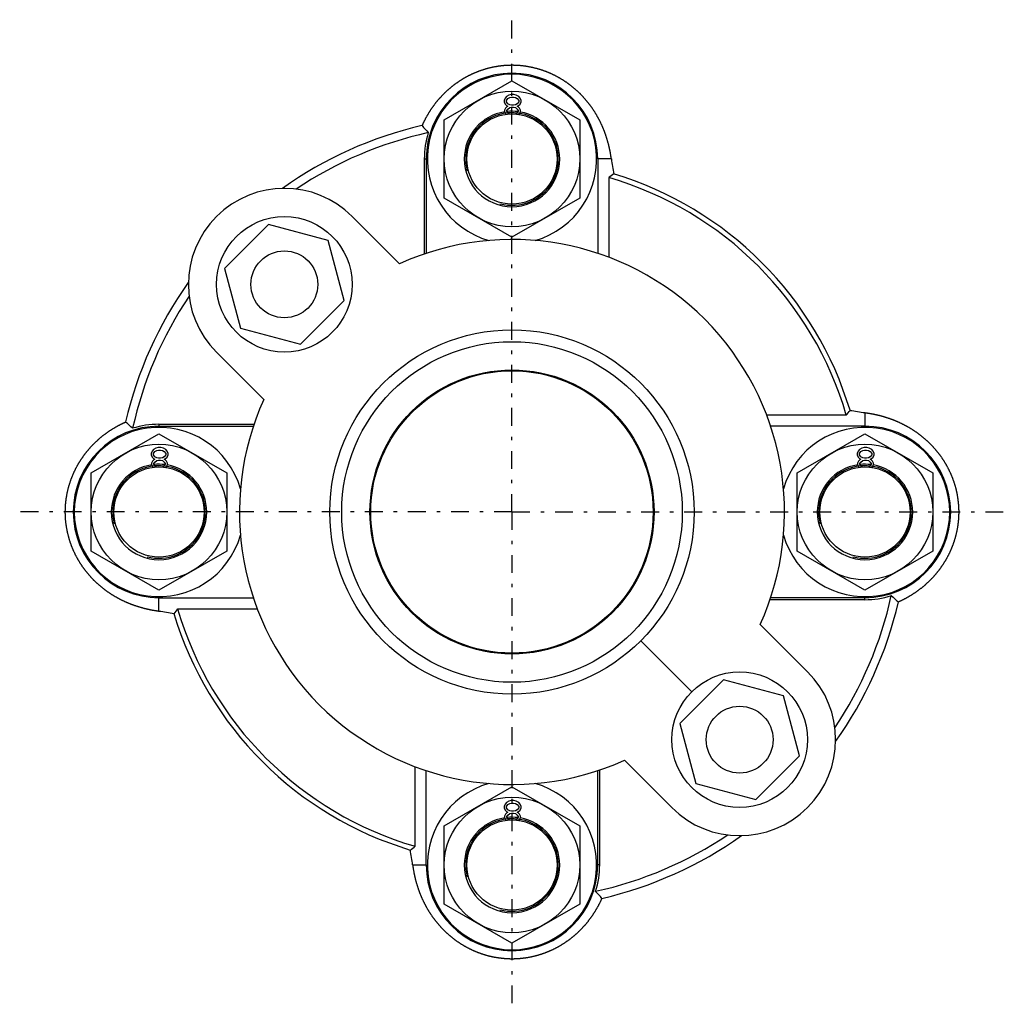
# Model space of a CAD drawing. Header units: millimetres. Extents: x 33 to 558, y 116 to 290.
# Tile 1 of 17: x 33 to 208, y 116 to 290. Entities that reach past the tile are written whole.
import ezdxf

# ---------------------------------------------------------------- set-up
doc = ezdxf.new("R2010")
doc.units = ezdxf.units.MM
doc.header["$MEASUREMENT"] = 0
doc.linetypes.add('DASH-DOT', pattern=[7.62, 3.175, -1.905, 0.635, -1.905])
for name, color, linetype in [('16', 7, 'Continuous'), ('4', 7, 'Continuous'), ('6', 7, 'Continuous')]:
    doc.layers.add(name, color=color, linetype=linetype)

msp = doc.modelspace()

# ---------------------------------------------------------------- linework, layer by layer
at = {"color": 7, "linetype": 'Continuous', "lineweight": 30}
for p, q in [((108.34, 272.76), (120.34, 279.68)), ((120.34, 279.68), (132.34, 272.76)), ((120.19, 277.22), (119.78, 277.13)), ((120.69, 277.22), (120.19, 277.22)), ((121.11, 277.13), (120.69, 277.22)), ((119.11, 276.62), (118.94, 276.19)), ((118.94, 276.19), (118.94, 275.94)), ((118.94, 275.94), (119.11, 275.51)), ((119.36, 276.87), (119.11, 276.62)), ((119.11, 275.51), (119.44, 275.26)), ((119.78, 277.13), (119.36, 276.87)), ((119.36, 276.19), (119.61, 276.53)), ((119.36, 275.94), (119.36, 276.19)), ((119.61, 275.6), (119.36, 275.94)), ((119.61, 276.53), (119.94, 276.7)), ((119.94, 275.43), (119.61, 275.6)), ((119.94, 276.7), (120.28, 276.79)), ((120.28, 276.79), (120.61, 276.79)), ((120.61, 276.79), (120.94, 276.7)), ((120.94, 276.7), (121.28, 276.53)), ((121.28, 275.6), (120.94, 275.43)), ((121.53, 276.87), (121.11, 277.13)), ((121.28, 276.53), (121.53, 276.19)), ((121.53, 275.94), (121.28, 275.6)), ((121.44, 275.26), (121.78, 275.51)), ((121.78, 276.62), (121.53, 276.87)), ((121.53, 276.19), (121.53, 275.94)), ((121.94, 276.19), (121.78, 276.62)), ((121.78, 275.51), (121.94, 275.94)), ((121.94, 275.94), (121.94, 276.19)), ((119.19, 274.83), (119.03, 274.49)), ((119.03, 274.49), (119.03, 274.24)), ((119.03, 274.24), (119.19, 273.81)), ((119.44, 275.09), (119.19, 274.83)), ((119.19, 273.81), (119.25, 273.75)), ((119.44, 275.26), (119.61, 275.17)), ((119.61, 275.17), (119.44, 275.09)), ((119.44, 274.41), (119.61, 274.66)), ((119.44, 274.23), (119.44, 274.41)), ((119.44, 274.24), (119.61, 273.98)), ((119.61, 274.66), (119.94, 274.92)), ((119.61, 273.98), (119.83, 273.81)), ((120.28, 275.34), (119.94, 275.43)), ((119.94, 274.92), (120.28, 275)), ((120.61, 275.34), (120.28, 275.34)), ((120.28, 275), (120.61, 275)), ((120.94, 275.43), (120.61, 275.34)), ((120.61, 275), (120.94, 274.92)), ((120.94, 274.92), (121.28, 274.66)), ((121.03, 273.8), (121.28, 273.98)), ((121.28, 275.17), (121.44, 275.26)), ((121.44, 275.09), (121.28, 275.17)), ((121.28, 274.66), (121.44, 274.41)), ((121.28, 273.98), (121.44, 274.24)), ((121.69, 274.83), (121.44, 275.09)), ((121.44, 274.41), (121.44, 274.24)), ((121.61, 273.72), (121.69, 273.81)), ((121.86, 274.49), (121.69, 274.83)), ((121.69, 273.81), (121.86, 274.24)), ((121.86, 274.24), (121.86, 274.49)), ((108.34, 258.9), (108.34, 272.76)), ((132.34, 272.76), (132.34, 258.9)), ((104.81, 265.83), (104.81, 249)), ((104.81, 265.83), (105.16, 265.83)), ((105.16, 265.83), (105.16, 249.13)), ((135.52, 265.83), (135.52, 249.12)), ((137.94, 265.83), (135.52, 265.83)), ((137.46, 262.52), (137.46, 248.43)), ((120.34, 251.97), (108.34, 258.9)), ((132.34, 258.9), (120.34, 251.97)), ((179.54, 220.45), (165.45, 220.45)), ((182.84, 220.92), (182.84, 218.51)), ((57.84, 218.86), (57.84, 218.51)), ((57.84, 218.86), (74.67, 218.86)), ((57.84, 218.51), (74.54, 218.51)), ((182.84, 218.51), (166.14, 218.51)), ((45.84, 210.26), (57.84, 217.18)), ((57.84, 217.18), (69.84, 210.26)), ((170.84, 210.26), (182.84, 217.18)), ((182.84, 217.18), (194.84, 210.26)), ((57.28, 214.63), (56.86, 214.37)), ((57.69, 214.72), (57.28, 214.63)), ((58.19, 214.72), (57.69, 214.72)), ((58.61, 214.63), (58.19, 214.72)), ((59.03, 214.37), (58.61, 214.63)), ((182.28, 214.63), (181.86, 214.37)), ((182.69, 214.72), (182.28, 214.63)), ((183.19, 214.72), (182.69, 214.72)), ((183.61, 214.63), (183.19, 214.72)), ((184.03, 214.37), (183.61, 214.63)), ((56.61, 214.12), (56.44, 213.69)), ((56.44, 213.69), (56.44, 213.44)), ((56.44, 213.44), (56.61, 213.01)), ((56.86, 214.37), (56.61, 214.12)), ((56.61, 213.01), (56.94, 212.76)), ((56.86, 213.69), (57.11, 214.03)), ((56.86, 213.44), (56.86, 213.69)), ((57.11, 213.1), (56.86, 213.44)), ((56.94, 212.76), (57.11, 212.67)), ((57.11, 214.03), (57.44, 214.2)), ((57.44, 212.93), (57.11, 213.1)), ((57.44, 214.2), (57.78, 214.29)), ((57.78, 212.84), (57.44, 212.93)), ((57.78, 214.29), (58.11, 214.29)), ((58.11, 212.84), (57.78, 212.84)), ((58.11, 214.29), (58.44, 214.2)), ((58.44, 212.93), (58.11, 212.84)), ((58.44, 214.2), (58.78, 214.03)), ((58.78, 213.1), (58.44, 212.93)), ((58.78, 214.03), (59.03, 213.69)), ((59.03, 213.44), (58.78, 213.1)), ((58.78, 212.67), (58.94, 212.76)), ((58.94, 212.76), (59.28, 213.01)), ((59.28, 214.12), (59.03, 214.37)), ((59.03, 213.69), (59.03, 213.44)), ((59.44, 213.69), (59.28, 214.12)), ((59.28, 213.01), (59.44, 213.44)), ((59.44, 213.44), (59.44, 213.69)), ((181.61, 214.12), (181.44, 213.69)), ((181.44, 213.69), (181.44, 213.44)), ((181.44, 213.44), (181.61, 213.01)), ((181.86, 214.37), (181.61, 214.12)), ((181.61, 213.01), (181.94, 212.76)), ((181.86, 213.69), (182.11, 214.03)), ((181.86, 213.44), (181.86, 213.69)), ((182.11, 213.1), (181.86, 213.44)), ((181.94, 212.76), (182.11, 212.67)), ((182.11, 214.03), (182.44, 214.2)), ((182.44, 212.93), (182.11, 213.1)), ((182.44, 214.2), (182.78, 214.29)), ((182.78, 212.84), (182.44, 212.93)), ((182.78, 214.29), (183.11, 214.29)), ((183.11, 212.84), (182.78, 212.84)), ((183.11, 214.29), (183.44, 214.2)), ((183.44, 212.93), (183.11, 212.84)), ((183.44, 214.2), (183.78, 214.03)), ((183.78, 213.1), (183.44, 212.93)), ((183.78, 214.03), (184.03, 213.69)), ((184.03, 213.44), (183.78, 213.1)), ((183.78, 212.67), (183.94, 212.76)), ((183.94, 212.76), (184.28, 213.01)), ((184.28, 214.12), (184.03, 214.37)), ((184.03, 213.69), (184.03, 213.44)), ((184.44, 213.69), (184.28, 214.12)), ((184.28, 213.01), (184.44, 213.44)), ((184.44, 213.44), (184.44, 213.69)), ((56.69, 212.33), (56.53, 211.99)), ((56.53, 211.99), (56.53, 211.74)), ((56.53, 211.74), (56.69, 211.31)), ((56.94, 212.59), (56.69, 212.33)), ((56.69, 211.31), (56.75, 211.25)), ((57.11, 212.67), (56.94, 212.59)), ((56.94, 211.91), (57.11, 212.16)), ((56.94, 211.73), (56.94, 211.91)), ((56.94, 211.74), (57.11, 211.48)), ((57.11, 212.16), (57.44, 212.42)), ((57.11, 211.48), (57.33, 211.31)), ((57.44, 212.42), (57.78, 212.5)), ((57.78, 212.5), (58.11, 212.5)), ((58.11, 212.5), (58.44, 212.42)), ((58.44, 212.42), (58.78, 212.16)), ((58.53, 211.3), (58.78, 211.48)), ((58.94, 212.59), (58.78, 212.67)), ((58.78, 212.16), (58.94, 211.91)), ((58.78, 211.48), (58.94, 211.74)), ((59.19, 212.33), (58.94, 212.59)), ((58.94, 211.91), (58.94, 211.74)), ((59.11, 211.22), (59.19, 211.31)), ((59.36, 211.99), (59.19, 212.33)), ((59.19, 211.31), (59.36, 211.74)), ((59.36, 211.74), (59.36, 211.99)), ((181.69, 212.33), (181.53, 211.99)), ((181.53, 211.99), (181.53, 211.74)), ((181.53, 211.74), (181.69, 211.31)), ((181.94, 212.59), (181.69, 212.33)), ((181.69, 211.31), (181.75, 211.25)), ((182.11, 212.67), (181.94, 212.59)), ((181.94, 211.91), (182.11, 212.16)), ((181.94, 211.73), (181.94, 211.91)), ((181.94, 211.74), (182.11, 211.48)), ((182.11, 212.16), (182.44, 212.42)), ((182.11, 211.48), (182.33, 211.31)), ((182.44, 212.42), (182.78, 212.5)), ((182.78, 212.5), (183.11, 212.5)), ((183.11, 212.5), (183.44, 212.42)), ((183.44, 212.42), (183.78, 212.16)), ((183.53, 211.3), (183.78, 211.48)), ((183.94, 212.59), (183.78, 212.67)), ((183.78, 212.16), (183.94, 211.91)), ((183.78, 211.48), (183.94, 211.74)), ((184.19, 212.33), (183.94, 212.59)), ((183.94, 211.91), (183.94, 211.74)), ((184.11, 211.22), (184.19, 211.31)), ((184.36, 211.99), (184.19, 212.33)), ((184.19, 211.31), (184.36, 211.74)), ((184.36, 211.74), (184.36, 211.99)), ((45.84, 196.4), (45.84, 210.26)), ((69.84, 210.26), (69.84, 196.4)), ((170.84, 196.4), (170.84, 210.26)), ((194.84, 210.26), (194.84, 196.4)), ((57.84, 189.47), (45.84, 196.4)), ((69.84, 196.4), (57.84, 189.47)), ((182.84, 189.47), (170.84, 196.4)), ((194.84, 196.4), (182.84, 189.47)), ((57.84, 185.73), (57.84, 188.15)), ((57.84, 188.15), (74.55, 188.15)), ((182.84, 187.8), (166.02, 187.8)), ((182.84, 188.15), (166.14, 188.15)), ((182.84, 187.8), (182.84, 188.15)), ((61.15, 186.21), (75.24, 186.21)), ((103.22, 144.13), (103.22, 158.22)), ((105.16, 140.83), (105.16, 157.53)), ((135.52, 140.83), (135.52, 157.53)), ((135.87, 140.83), (135.87, 157.65)), ((108.34, 147.76), (120.34, 154.68)), ((120.34, 154.68), (132.34, 147.76)), ((119.36, 151.87), (119.11, 151.62)), ((119.78, 152.13), (119.36, 151.87)), ((119.61, 151.53), (119.94, 151.7)), ((120.19, 152.22), (119.78, 152.13)), ((119.94, 151.7), (120.28, 151.79)), ((120.69, 152.22), (120.19, 152.22)), ((120.28, 151.79), (120.61, 151.79)), ((120.61, 151.79), (120.94, 151.7)), ((121.11, 152.13), (120.69, 152.22)), ((120.94, 151.7), (121.28, 151.53)), ((121.53, 151.87), (121.11, 152.13)), ((121.78, 151.62), (121.53, 151.87)), ((119.11, 151.62), (118.94, 151.19)), ((118.94, 151.19), (118.94, 150.94)), ((118.94, 150.94), (119.11, 150.51)), ((119.11, 150.51), (119.44, 150.26)), ((119.44, 150.09), (119.19, 149.83)), ((119.36, 151.19), (119.61, 151.53)), ((119.36, 150.94), (119.36, 151.19)), ((119.61, 150.6), (119.36, 150.94)), ((119.44, 150.26), (119.61, 150.17)), ((119.61, 150.17), (119.44, 150.09)), ((119.94, 150.43), (119.61, 150.6)), ((120.28, 150.34), (119.94, 150.43)), ((119.94, 149.92), (120.28, 150)), ((120.61, 150.34), (120.28, 150.34)), ((120.28, 150), (120.61, 150)), ((120.94, 150.43), (120.61, 150.34)), ((120.61, 150), (120.94, 149.92)), ((121.28, 150.6), (120.94, 150.43)), ((121.28, 151.53), (121.53, 151.19)), ((121.53, 150.94), (121.28, 150.6)), ((121.28, 150.17), (121.44, 150.26)), ((121.44, 150.09), (121.28, 150.17)), ((121.44, 150.26), (121.78, 150.51)), ((121.69, 149.83), (121.44, 150.09)), ((121.53, 151.19), (121.53, 150.94)), ((121.94, 151.19), (121.78, 151.62)), ((121.78, 150.51), (121.94, 150.94)), ((121.94, 150.94), (121.94, 151.19)), ((119.19, 149.83), (119.03, 149.49)), ((119.03, 149.49), (119.03, 149.24)), ((119.03, 149.24), (119.19, 148.81)), ((119.19, 148.81), (119.25, 148.75)), ((119.44, 149.41), (119.61, 149.66)), ((119.44, 149.23), (119.44, 149.41)), ((119.44, 149.24), (119.61, 148.98)), ((119.61, 149.66), (119.94, 149.92)), ((119.61, 148.98), (119.83, 148.81)), ((120.94, 149.92), (121.28, 149.66)), ((121.03, 148.8), (121.28, 148.98)), ((121.28, 149.66), (121.44, 149.41)), ((121.28, 148.98), (121.44, 149.24)), ((121.44, 149.41), (121.44, 149.24)), ((121.61, 148.72), (121.69, 148.81)), ((121.86, 149.49), (121.69, 149.83)), ((121.69, 148.81), (121.86, 149.24)), ((121.86, 149.24), (121.86, 149.49)), ((108.34, 133.9), (108.34, 147.76)), ((132.34, 147.76), (132.34, 133.9)), ((102.75, 140.83), (105.16, 140.83)), ((135.87, 140.83), (135.52, 140.83)), ((120.34, 126.97), (108.34, 133.9)), ((132.34, 133.9), (120.34, 126.97))]:
    msp.add_line(p, q, dxfattribs=at)
at = {"color": 40, "linetype": 'Continuous', "lineweight": 30}
msp.add_line((143.15, 180.52), (152.16, 171.51), dxfattribs=at)
at = {"color": 7, "linetype": 'Continuous', "lineweight": 30}
for centre, radius in [((120.34, 265.83), 12), ((120.34, 265.83), 8), ((80.04, 243.63), 5.92), ((120.34, 203.33), 32.25), ((120.34, 203.33), 30.15), ((120.34, 203.33), 25.15), ((120.34, 203.33), 25), ((57.84, 203.33), 12), ((182.84, 203.33), 12), ((57.84, 203.33), 8), ((182.84, 203.33), 8), ((160.65, 163.02), 5.92), ((120.34, 140.83), 12), ((120.34, 140.83), 8)]:
    msp.add_circle(centre, radius, dxfattribs=at)
for centre, radius, start, end in [((120.34, 265.83), 15.18, 0, 180), ((120.34, 265.83), 15, 285.801, 254.1859), ((120.34, 265.83), 8.45, 98.8056, 180), ((120.34, 265.83), 8.45, 82.649, 96.114), ((120.34, 265.83), 8.45, 0, 79.9037), ((120.34, 203.33), 70.25, 103.1107, 125.3409), ((120.34, 203.33), 68.78, 102.4373, 123.7629), ((170.74, 330.15), 88.38, 221.3634, 222.4514), ((120.34, 265.83), 15.53, 162.5121, 180), ((207.24, 275.12), 69.92, 187.6335, 189.8289), ((262.02, 96.84), 207.28, 126.6303, 126.9346), ((120.34, 203.33), 61.62, 16.1297, 73.8703), ((120.34, 203.33), 62.5, 16.7383, 73.2617), ((120.34, 203.33), 48.25, 335.63, 114.37), ((120.34, 203.33), 70.25, 144.6591, 166.8893), ((120.34, 203.33), 68.78, 146.2371, 167.5627), ((120.34, 203.33), 48.25, 155.63, 294.37), ((13.85, 345), 207.28, 323.0654, 323.3697), ((192.13, 290.22), 69.92, 260.1711, 262.3665), ((57.84, 203.33), 15.18, 90, 270), ((57.84, 203.33), 15, 15.8141, 344.199), ((-6.48, 152.93), 88.38, 47.5486, 48.6366), ((57.84, 203.33), 15.53, 90, 107.4879), ((182.84, 203.33), 15, 195.8141, 164.199), ((182.84, 203.33), 15.18, 270, 90), ((57.84, 203.33), 8.45, 98.8056, 180), ((57.84, 203.33), 8.45, 82.649, 96.114), ((57.84, 203.33), 8.45, 0, 79.9037), ((182.84, 203.33), 8.45, 98.8056, 180), ((182.84, 203.33), 8.45, 82.649, 96.114), ((182.84, 203.33), 8.45, 0, 79.9037), ((120.34, 203.33), 68.78, 326.2371, 347.5627), ((182.84, 203.33), 15.53, 270, 287.4879), ((247.16, 253.73), 88.38, 227.5486, 228.6366), ((120.34, 203.33), 70.25, 324.6591, 346.8893), ((48.55, 116.43), 69.92, 80.1711, 82.3665), ((226.83, 61.65), 207.28, 143.0654, 143.3697), ((120.34, 203.33), 62.5, 196.7383, 253.2617), ((120.34, 203.33), 61.62, 196.1297, 253.8703), ((120.34, 140.83), 15, 105.801, 74.1859), ((120.34, 140.83), 8.45, 98.8056, 180), ((120.34, 140.83), 8.45, 82.649, 96.114), ((120.34, 140.83), 8.45, 0, 79.9037), ((120.34, 203.33), 68.78, 282.4373, 303.7629), ((120.34, 203.33), 70.25, 283.1107, 305.3409), ((-21.33, 309.82), 207.28, 306.6303, 306.9346), ((33.45, 131.54), 69.92, 7.6335, 9.8289), ((120.34, 140.83), 15.18, 180, 0), ((120.34, 140.83), 15.53, 342.5121, 0), ((69.94, 76.51), 88.38, 41.3634, 42.4514)]:
    msp.add_arc(centre, radius, start, end, dxfattribs=at)
at = {"color": 2, "linetype": 'Continuous', "lineweight": 30}
for centre in [(120.34, 265.83), (57.84, 203.33), (182.84, 203.33), (120.34, 140.83)]:
    msp.add_arc(centre, 8.2, 255, 195, dxfattribs=at)
at = {"color": 7, "linetype": 'Continuous', "lineweight": 30}
for points in [[(137.94, 265.83), (137.93, 265.86), (137.91, 265.99), (137.89, 266.13), (137.87, 266.28), (137.85, 266.43), (137.82, 266.59), (137.8, 266.74), (137.77, 266.89), (137.74, 267.04), (137.71, 267.19), (137.68, 267.34), (137.65, 267.49), (137.62, 267.64), (137.58, 267.79), (137.55, 267.94), (137.51, 268.09), (137.48, 268.24), (137.44, 268.39), (137.4, 268.54), (137.36, 268.69), (137.32, 268.84), (137.28, 268.98), (137.24, 269.13), (137.19, 269.28), (137.15, 269.43), (137.1, 269.57), (137.06, 269.72), (137.01, 269.87), (136.96, 270.01), (136.91, 270.16), (136.86, 270.3), (136.81, 270.45), (136.75, 270.59), (136.7, 270.73), (136.64, 270.88), (136.59, 271.02), (136.53, 271.16), (136.47, 271.3), (136.41, 271.45), (136.35, 271.59), (136.28, 271.73), (136.22, 271.87), (136.16, 272.01), (136.09, 272.15), (136.03, 272.28), (135.96, 272.42), (135.89, 272.56), (135.82, 272.7), (135.75, 272.83), (135.68, 272.97), (135.6, 273.1), (135.53, 273.24), (135.45, 273.37), (135.38, 273.51), (135.3, 273.64), (135.22, 273.77), (135.14, 273.9), (135.06, 274.03), (134.98, 274.16), (134.9, 274.29), (134.81, 274.42), (134.73, 274.55), (134.64, 274.68), (134.56, 274.81), (134.47, 274.93), (134.38, 275.06), (134.29, 275.18), (134.2, 275.31), (134.11, 275.43), (134.01, 275.55), (133.92, 275.67), (133.82, 275.79), (133.73, 275.91), (133.63, 276.03), (133.53, 276.15), (133.43, 276.27), (133.33, 276.38), (133.23, 276.5), (133.13, 276.62), (133.03, 276.73), (132.92, 276.84), (132.82, 276.96), (132.71, 277.07), (132.6, 277.18), (132.5, 277.29), (132.39, 277.4), (132.28, 277.5), (132.17, 277.61), (132.06, 277.72), (131.94, 277.82), (131.83, 277.92), (131.72, 278.03), (131.6, 278.13), (131.48, 278.23), (131.37, 278.33), (131.25, 278.43), (131.13, 278.53), (131.01, 278.62), (130.89, 278.72), (130.77, 278.82), (130.65, 278.91), (130.53, 279), (130.4, 279.09), (130.28, 279.18), (130.15, 279.27), (130.03, 279.36), (129.9, 279.45), (129.77, 279.53), (129.65, 279.62), (129.52, 279.7), (129.39, 279.79), (129.26, 279.87), (129.12, 279.95), (128.99, 280.03), (128.86, 280.1), (128.73, 280.18), (128.59, 280.26), (128.46, 280.33), (128.32, 280.4), (128.19, 280.48), (128.05, 280.55), (127.91, 280.62), (127.78, 280.69), (127.64, 280.75), (127.5, 280.82), (127.36, 280.88), (127.22, 280.95), (127.08, 281.01), (126.94, 281.07), (126.8, 281.13), (126.65, 281.19), (126.51, 281.24), (126.37, 281.3), (126.22, 281.35), (126.08, 281.41), (125.93, 281.46), (125.79, 281.51), (125.64, 281.56), (125.5, 281.61), (125.35, 281.65), (125.2, 281.7), (125.06, 281.74), (124.91, 281.78), (124.76, 281.83), (124.61, 281.86), (124.46, 281.9), (124.31, 281.94), (124.16, 281.98), (124.01, 282.01), (123.86, 282.04), (123.71, 282.07), (123.56, 282.1), (123.41, 282.13), (123.26, 282.16), (123.11, 282.19), (122.96, 282.21), (122.8, 282.24), (122.65, 282.26), (122.5, 282.28), (122.35, 282.3), (122.19, 282.31), (122.04, 282.33), (121.89, 282.35), (121.73, 282.36), (121.58, 282.37), (121.43, 282.38), (121.27, 282.39), (121.12, 282.4), (120.97, 282.41), (120.81, 282.41), (120.66, 282.41), (120.51, 282.42), (120.35, 282.42), (120.2, 282.42), (120.04, 282.41), (119.89, 282.41), (119.74, 282.41), (119.58, 282.4), (119.43, 282.39), (119.28, 282.38), (119.12, 282.37), (118.97, 282.36), (118.82, 282.35), (118.66, 282.33), (118.51, 282.32), (118.36, 282.3), (118.2, 282.28), (118.05, 282.26), (117.9, 282.24), (117.75, 282.21), (117.6, 282.19), (117.44, 282.16), (117.29, 282.14), (117.14, 282.11), (116.99, 282.08), (116.84, 282.05), (116.69, 282.01), (116.54, 281.98), (116.39, 281.94), (116.24, 281.91), (116.09, 281.87), (115.94, 281.83), (115.8, 281.79), (115.65, 281.75), (115.5, 281.7), (115.35, 281.66), (115.21, 281.61), (115.06, 281.56), (114.91, 281.52), (114.77, 281.46), (114.62, 281.41), (114.48, 281.36), (114.34, 281.31), (114.19, 281.25), (114.05, 281.19), (113.91, 281.14), (113.77, 281.08), (113.62, 281.02), (113.48, 280.95), (113.34, 280.89), (113.2, 280.83), (113.06, 280.76), (112.93, 280.69), (112.79, 280.63), (112.65, 280.56), (112.51, 280.49), (112.38, 280.41), (112.24, 280.34), (112.11, 280.27), (111.97, 280.19), (111.84, 280.11), (111.71, 280.04), (111.58, 279.96), (111.45, 279.88), (111.31, 279.8), (111.19, 279.71), (111.06, 279.63), (110.93, 279.54), (110.8, 279.46), (110.67, 279.37), (110.55, 279.28), (110.42, 279.19), (110.3, 279.1), (110.17, 279.01), (110.05, 278.92), (109.93, 278.83), (109.81, 278.73), (109.69, 278.64), (109.57, 278.54), (109.45, 278.44), (109.33, 278.34), (109.21, 278.24), (109.1, 278.14), (108.98, 278.04), (108.87, 277.94), (108.76, 277.83), (108.64, 277.73), (108.53, 277.62), (108.42, 277.52), (108.31, 277.41), (108.2, 277.3), (108.09, 277.19), (107.99, 277.08), (107.88, 276.97), (107.78, 276.86), (107.67, 276.74), (107.57, 276.63), (107.47, 276.51), (107.37, 276.4), (107.27, 276.28), (107.17, 276.16), (107.07, 276.05), (106.97, 275.93), (106.87, 275.81), (106.78, 275.69), (106.68, 275.57), (106.59, 275.44), (106.5, 275.32), (106.41, 275.2), (106.32, 275.07), (106.23, 274.95), (106.14, 274.82), (106.05, 274.69), (105.97, 274.57), (105.88, 274.44), (105.8, 274.31), (105.72, 274.18), (105.63, 274.05), (105.55, 273.92), (105.47, 273.79), (105.4, 273.65), (105.32, 273.52), (105.24, 273.39), (105.17, 273.25), (105.09, 273.12), (105.02, 272.98), (104.95, 272.85), (104.88, 272.71), (104.81, 272.58), (104.74, 272.44), (104.67, 272.3), (104.6, 272.16), (104.54, 272.02), (104.48, 271.89), (104.42, 271.77), (104.41, 271.74)], [(182.84, 220.92), (182.87, 220.92), (183, 220.9), (183.14, 220.88), (183.3, 220.85), (183.45, 220.83), (183.6, 220.81), (183.75, 220.78), (183.91, 220.75), (184.06, 220.72), (184.21, 220.7), (184.36, 220.67), (184.51, 220.63), (184.66, 220.6), (184.81, 220.57), (184.96, 220.53), (185.11, 220.5), (185.26, 220.46), (185.41, 220.43), (185.56, 220.39), (185.7, 220.35), (185.85, 220.31), (186, 220.27), (186.15, 220.22), (186.3, 220.18), (186.44, 220.13), (186.59, 220.09), (186.74, 220.04), (186.88, 219.99), (187.03, 219.94), (187.17, 219.89), (187.32, 219.84), (187.46, 219.79), (187.61, 219.74), (187.75, 219.68), (187.89, 219.63), (188.04, 219.57), (188.18, 219.51), (188.32, 219.45), (188.46, 219.39), (188.6, 219.33), (188.74, 219.27), (188.88, 219.21), (189.02, 219.14), (189.16, 219.08), (189.3, 219.01), (189.44, 218.94), (189.58, 218.87), (189.71, 218.8), (189.85, 218.73), (189.98, 218.66), (190.12, 218.59), (190.25, 218.51), (190.39, 218.44), (190.52, 218.36), (190.65, 218.28), (190.79, 218.21), (190.92, 218.13), (191.05, 218.05), (191.18, 217.96), (191.31, 217.88), (191.44, 217.8), (191.57, 217.71), (191.69, 217.63), (191.82, 217.54), (191.95, 217.45), (192.07, 217.36), (192.2, 217.27), (192.32, 217.18), (192.44, 217.09), (192.57, 217), (192.69, 216.9), (192.81, 216.81), (192.93, 216.71), (193.05, 216.61), (193.17, 216.52), (193.28, 216.42), (193.4, 216.32), (193.52, 216.22), (193.63, 216.11), (193.75, 216.01), (193.86, 215.91), (193.97, 215.8), (194.08, 215.7), (194.19, 215.59), (194.3, 215.48), (194.41, 215.37), (194.52, 215.26), (194.63, 215.15), (194.73, 215.04), (194.84, 214.93), (194.94, 214.81), (195.04, 214.7), (195.15, 214.59), (195.25, 214.47), (195.35, 214.35), (195.45, 214.23), (195.54, 214.12), (195.64, 214), (195.74, 213.88), (195.83, 213.76), (195.92, 213.63), (196.02, 213.51), (196.11, 213.39), (196.2, 213.26), (196.29, 213.14), (196.38, 213.01), (196.46, 212.88), (196.55, 212.76), (196.64, 212.63), (196.72, 212.5), (196.8, 212.37), (196.88, 212.24), (196.96, 212.11), (197.04, 211.98), (197.12, 211.84), (197.2, 211.71), (197.27, 211.58), (197.35, 211.44), (197.42, 211.31), (197.49, 211.17), (197.56, 211.04), (197.63, 210.9), (197.7, 210.76), (197.77, 210.62), (197.83, 210.48), (197.9, 210.34), (197.96, 210.2), (198.02, 210.06), (198.08, 209.92), (198.14, 209.78), (198.2, 209.64), (198.26, 209.49), (198.32, 209.35), (198.37, 209.21), (198.42, 209.06), (198.47, 208.92), (198.52, 208.77), (198.57, 208.63), (198.62, 208.48), (198.67, 208.33), (198.71, 208.19), (198.76, 208.04), (198.8, 207.89), (198.84, 207.74), (198.88, 207.6), (198.92, 207.45), (198.96, 207.3), (198.99, 207.15), (199.03, 207), (199.06, 206.85), (199.09, 206.7), (199.12, 206.55), (199.15, 206.39), (199.18, 206.24), (199.2, 206.09), (199.23, 205.94), (199.25, 205.79), (199.27, 205.64), (199.29, 205.48), (199.31, 205.33), (199.33, 205.18), (199.35, 205.03), (199.36, 204.87), (199.37, 204.72), (199.39, 204.57), (199.4, 204.41), (199.41, 204.26), (199.41, 204.11), (199.42, 203.95), (199.43, 203.8), (199.43, 203.64), (199.43, 203.49), (199.43, 203.34), (199.43, 203.18), (199.43, 203.03), (199.43, 202.87), (199.42, 202.72), (199.42, 202.57), (199.41, 202.41), (199.4, 202.26), (199.39, 202.11), (199.38, 201.95), (199.36, 201.8), (199.35, 201.65), (199.33, 201.49), (199.31, 201.34), (199.3, 201.19), (199.28, 201.04), (199.25, 200.88), (199.23, 200.73), (199.21, 200.58), (199.18, 200.43), (199.15, 200.28), (199.12, 200.13), (199.09, 199.98), (199.06, 199.82), (199.03, 199.67), (199, 199.52), (198.96, 199.38), (198.92, 199.23), (198.89, 199.08), (198.85, 198.93), (198.8, 198.78), (198.76, 198.63), (198.72, 198.48), (198.67, 198.34), (198.63, 198.19), (198.58, 198.04), (198.53, 197.9), (198.48, 197.75), (198.43, 197.61), (198.38, 197.46), (198.32, 197.32), (198.27, 197.18), (198.21, 197.03), (198.15, 196.89), (198.09, 196.75), (198.03, 196.61), (197.97, 196.47), (197.91, 196.33), (197.84, 196.19), (197.78, 196.05), (197.71, 195.91), (197.64, 195.77), (197.57, 195.64), (197.5, 195.5), (197.43, 195.36), (197.36, 195.23), (197.28, 195.09), (197.21, 194.96), (197.13, 194.83), (197.05, 194.69), (196.97, 194.56), (196.89, 194.43), (196.81, 194.3), (196.73, 194.17), (196.65, 194.04), (196.56, 193.91), (196.47, 193.78), (196.39, 193.66), (196.3, 193.53), (196.21, 193.41), (196.12, 193.28), (196.03, 193.16), (195.94, 193.04), (195.84, 192.91), (195.75, 192.79), (195.65, 192.67), (195.55, 192.55), (195.46, 192.43), (195.36, 192.32), (195.26, 192.2), (195.16, 192.08), (195.06, 191.97), (194.95, 191.85), (194.85, 191.74), (194.74, 191.63), (194.64, 191.52), (194.53, 191.41), (194.42, 191.3), (194.32, 191.19), (194.21, 191.08), (194.1, 190.97), (193.98, 190.87), (193.87, 190.76), (193.76, 190.66), (193.64, 190.55), (193.53, 190.45), (193.41, 190.35), (193.3, 190.25), (193.18, 190.15), (193.06, 190.05), (192.94, 189.95), (192.82, 189.86), (192.7, 189.76), (192.58, 189.67), (192.46, 189.58), (192.34, 189.48), (192.21, 189.39), (192.09, 189.3), (191.96, 189.21), (191.84, 189.13), (191.71, 189.04), (191.58, 188.95), (191.45, 188.87), (191.32, 188.78), (191.2, 188.7), (191.06, 188.62), (190.93, 188.54), (190.8, 188.46), (190.67, 188.38), (190.54, 188.3), (190.4, 188.23), (190.27, 188.15), (190.14, 188.08), (190, 188), (189.86, 187.93), (189.73, 187.86), (189.59, 187.79), (189.45, 187.72), (189.32, 187.65), (189.18, 187.59), (189.04, 187.52), (188.91, 187.46), (188.79, 187.41), (188.76, 187.39)], [(57.84, 185.73), (57.81, 185.74), (57.68, 185.76), (57.54, 185.78), (57.39, 185.8), (57.24, 185.82), (57.08, 185.85), (56.93, 185.88), (56.78, 185.9), (56.63, 185.93), (56.48, 185.96), (56.33, 185.99), (56.18, 186.02), (56.03, 186.05), (55.88, 186.09), (55.73, 186.12), (55.58, 186.16), (55.43, 186.19), (55.28, 186.23), (55.13, 186.27), (54.98, 186.31), (54.83, 186.35), (54.69, 186.39), (54.54, 186.43), (54.39, 186.48), (54.24, 186.52), (54.1, 186.57), (53.95, 186.61), (53.8, 186.66), (53.66, 186.71), (53.51, 186.76), (53.37, 186.81), (53.22, 186.86), (53.08, 186.92), (52.94, 186.97), (52.79, 187.03), (52.65, 187.08), (52.51, 187.14), (52.37, 187.2), (52.22, 187.26), (52.08, 187.32), (51.94, 187.39), (51.8, 187.45), (51.66, 187.51), (51.52, 187.58), (51.39, 187.64), (51.25, 187.71), (51.11, 187.78), (50.97, 187.85), (50.84, 187.92), (50.7, 187.99), (50.57, 188.07), (50.43, 188.14), (50.3, 188.22), (50.16, 188.29), (50.03, 188.37), (49.9, 188.45), (49.77, 188.53), (49.64, 188.61), (49.51, 188.69), (49.38, 188.77), (49.25, 188.86), (49.12, 188.94), (48.99, 189.03), (48.87, 189.11), (48.74, 189.2), (48.61, 189.29), (48.49, 189.38), (48.37, 189.47), (48.24, 189.56), (48.12, 189.66), (48, 189.75), (47.88, 189.85), (47.76, 189.94), (47.64, 190.04), (47.52, 190.14), (47.4, 190.24), (47.29, 190.34), (47.17, 190.44), (47.05, 190.54), (46.94, 190.64), (46.83, 190.75), (46.71, 190.85), (46.6, 190.96), (46.49, 191.07), (46.38, 191.17), (46.27, 191.28), (46.17, 191.39), (46.06, 191.5), (45.95, 191.61), (45.85, 191.73), (45.75, 191.84), (45.64, 191.95), (45.54, 192.07), (45.44, 192.19), (45.34, 192.3), (45.24, 192.42), (45.14, 192.54), (45.05, 192.66), (44.95, 192.78), (44.85, 192.9), (44.76, 193.02), (44.67, 193.14), (44.58, 193.27), (44.49, 193.39), (44.4, 193.52), (44.31, 193.64), (44.22, 193.77), (44.14, 193.9), (44.05, 194.03), (43.97, 194.15), (43.88, 194.28), (43.8, 194.41), (43.72, 194.55), (43.64, 194.68), (43.57, 194.81), (43.49, 194.94), (43.41, 195.08), (43.34, 195.21), (43.27, 195.35), (43.19, 195.48), (43.12, 195.62), (43.05, 195.76), (42.98, 195.89), (42.92, 196.03), (42.85, 196.17), (42.79, 196.31), (42.72, 196.45), (42.66, 196.59), (42.6, 196.73), (42.54, 196.87), (42.48, 197.02), (42.43, 197.16), (42.37, 197.3), (42.32, 197.45), (42.26, 197.59), (42.21, 197.74), (42.16, 197.88), (42.11, 198.03), (42.06, 198.17), (42.02, 198.32), (41.97, 198.47), (41.93, 198.61), (41.89, 198.76), (41.85, 198.91), (41.81, 199.06), (41.77, 199.21), (41.73, 199.36), (41.69, 199.51), (41.66, 199.66), (41.63, 199.81), (41.6, 199.96), (41.57, 200.11), (41.54, 200.26), (41.51, 200.41), (41.48, 200.56), (41.46, 200.71), (41.44, 200.87), (41.41, 201.02), (41.39, 201.17), (41.37, 201.32), (41.36, 201.48), (41.34, 201.63), (41.32, 201.78), (41.31, 201.94), (41.3, 202.09), (41.29, 202.24), (41.28, 202.4), (41.27, 202.55), (41.26, 202.7), (41.26, 202.86), (41.26, 203.01), (41.25, 203.16), (41.25, 203.32), (41.25, 203.47), (41.26, 203.63), (41.26, 203.78), (41.26, 203.93), (41.27, 204.09), (41.28, 204.24), (41.29, 204.39), (41.3, 204.55), (41.31, 204.7), (41.32, 204.85), (41.34, 205.01), (41.35, 205.16), (41.37, 205.31), (41.39, 205.47), (41.41, 205.62), (41.43, 205.77), (41.46, 205.92), (41.48, 206.07), (41.51, 206.23), (41.53, 206.38), (41.56, 206.53), (41.59, 206.68), (41.62, 206.83), (41.66, 206.98), (41.69, 207.13), (41.73, 207.28), (41.76, 207.43), (41.8, 207.58), (41.84, 207.73), (41.88, 207.87), (41.92, 208.02), (41.97, 208.17), (42.01, 208.32), (42.06, 208.46), (42.11, 208.61), (42.16, 208.76), (42.21, 208.9), (42.26, 209.05), (42.31, 209.19), (42.36, 209.33), (42.42, 209.48), (42.48, 209.62), (42.53, 209.76), (42.59, 209.9), (42.65, 210.05), (42.72, 210.19), (42.78, 210.33), (42.84, 210.47), (42.91, 210.61), (42.98, 210.74), (43.04, 210.88), (43.11, 211.02), (43.18, 211.16), (43.26, 211.29), (43.33, 211.43), (43.4, 211.56), (43.48, 211.7), (43.56, 211.83), (43.63, 211.96), (43.71, 212.09), (43.79, 212.22), (43.87, 212.36), (43.96, 212.48), (44.04, 212.61), (44.13, 212.74), (44.21, 212.87), (44.3, 213), (44.39, 213.12), (44.48, 213.25), (44.57, 213.37), (44.66, 213.5), (44.75, 213.62), (44.84, 213.74), (44.94, 213.86), (45.03, 213.98), (45.13, 214.1), (45.23, 214.22), (45.33, 214.34), (45.43, 214.46), (45.53, 214.57), (45.63, 214.69), (45.73, 214.8), (45.84, 214.91), (45.94, 215.03), (46.05, 215.14), (46.15, 215.25), (46.26, 215.36), (46.37, 215.47), (46.48, 215.58), (46.59, 215.68), (46.7, 215.79), (46.81, 215.89), (46.93, 216), (47.04, 216.1), (47.16, 216.2), (47.27, 216.3), (47.39, 216.4), (47.51, 216.5), (47.62, 216.6), (47.74, 216.7), (47.86, 216.8), (47.98, 216.89), (48.1, 216.99), (48.23, 217.08), (48.35, 217.17), (48.47, 217.26), (48.6, 217.35), (48.72, 217.44), (48.85, 217.53), (48.98, 217.62), (49.1, 217.7), (49.23, 217.79), (49.36, 217.87), (49.49, 217.95), (49.62, 218.04), (49.75, 218.12), (49.88, 218.2), (50.02, 218.27), (50.15, 218.35), (50.28, 218.43), (50.42, 218.5), (50.55, 218.58), (50.69, 218.65), (50.82, 218.72), (50.96, 218.8), (51.09, 218.86), (51.23, 218.93), (51.37, 219), (51.51, 219.07), (51.65, 219.13), (51.78, 219.19), (51.9, 219.25), (51.93, 219.26)], [(102.75, 140.83), (102.75, 140.8), (102.77, 140.67), (102.79, 140.53), (102.82, 140.37), (102.84, 140.22), (102.86, 140.07), (102.89, 139.92), (102.92, 139.77), (102.95, 139.61), (102.97, 139.46), (103.01, 139.31), (103.04, 139.16), (103.07, 139.01), (103.1, 138.86), (103.14, 138.71), (103.17, 138.56), (103.21, 138.41), (103.24, 138.26), (103.28, 138.11), (103.32, 137.97), (103.36, 137.82), (103.4, 137.67), (103.45, 137.52), (103.49, 137.38), (103.54, 137.23), (103.58, 137.08), (103.63, 136.94), (103.68, 136.79), (103.73, 136.64), (103.78, 136.5), (103.83, 136.35), (103.88, 136.21), (103.93, 136.06), (103.99, 135.92), (104.04, 135.78), (104.1, 135.64), (104.16, 135.49), (104.22, 135.35), (104.28, 135.21), (104.34, 135.07), (104.4, 134.93), (104.46, 134.79), (104.53, 134.65), (104.59, 134.51), (104.66, 134.37), (104.73, 134.23), (104.8, 134.09), (104.87, 133.96), (104.94, 133.82), (105.01, 133.69), (105.08, 133.55), (105.16, 133.42), (105.23, 133.28), (105.31, 133.15), (105.39, 133.02), (105.46, 132.88), (105.54, 132.75), (105.62, 132.62), (105.71, 132.49), (105.79, 132.36), (105.87, 132.23), (105.96, 132.1), (106.04, 131.98), (106.13, 131.85), (106.22, 131.72), (106.31, 131.6), (106.4, 131.47), (106.49, 131.35), (106.58, 131.23), (106.67, 131.1), (106.77, 130.98), (106.86, 130.86), (106.96, 130.74), (107.06, 130.62), (107.15, 130.5), (107.25, 130.39), (107.35, 130.27), (107.45, 130.15), (107.56, 130.04), (107.66, 129.92), (107.76, 129.81), (107.87, 129.7), (107.97, 129.59), (108.08, 129.48), (108.19, 129.37), (108.3, 129.26), (108.41, 129.15), (108.52, 129.04), (108.63, 128.94), (108.74, 128.83), (108.86, 128.73), (108.97, 128.63), (109.08, 128.52), (109.2, 128.42), (109.32, 128.32), (109.44, 128.22), (109.55, 128.13), (109.67, 128.03), (109.79, 127.93), (109.91, 127.84), (110.04, 127.75), (110.16, 127.65), (110.28, 127.56), (110.41, 127.47), (110.53, 127.38), (110.66, 127.29), (110.79, 127.21), (110.91, 127.12), (111.04, 127.04), (111.17, 126.95), (111.3, 126.87), (111.43, 126.79), (111.56, 126.71), (111.69, 126.63), (111.83, 126.55), (111.96, 126.47), (112.09, 126.4), (112.23, 126.32), (112.36, 126.25), (112.5, 126.18), (112.63, 126.11), (112.77, 126.04), (112.91, 125.97), (113.05, 125.9), (113.19, 125.84), (113.33, 125.77), (113.47, 125.71), (113.61, 125.65), (113.75, 125.59), (113.89, 125.53), (114.03, 125.47), (114.18, 125.41), (114.32, 125.35), (114.46, 125.3), (114.61, 125.25), (114.75, 125.2), (114.9, 125.15), (115.04, 125.1), (115.19, 125.05), (115.34, 125), (115.48, 124.96), (115.63, 124.91), (115.78, 124.87), (115.93, 124.83), (116.07, 124.79), (116.22, 124.75), (116.37, 124.71), (116.52, 124.68), (116.67, 124.64), (116.82, 124.61), (116.97, 124.58), (117.12, 124.55), (117.28, 124.52), (117.43, 124.49), (117.58, 124.47), (117.73, 124.44), (117.88, 124.42), (118.03, 124.4), (118.19, 124.38), (118.34, 124.36), (118.49, 124.34), (118.64, 124.32), (118.8, 124.31), (118.95, 124.3), (119.1, 124.28), (119.26, 124.27), (119.41, 124.26), (119.57, 124.26), (119.72, 124.25), (119.87, 124.24), (120.03, 124.24), (120.18, 124.24), (120.33, 124.24), (120.49, 124.24), (120.64, 124.24), (120.8, 124.24), (120.95, 124.25), (121.1, 124.25), (121.26, 124.26), (121.41, 124.27), (121.56, 124.28), (121.72, 124.29), (121.87, 124.31), (122.02, 124.32), (122.18, 124.34), (122.33, 124.36), (122.48, 124.37), (122.63, 124.39), (122.79, 124.42), (122.94, 124.44), (123.09, 124.46), (123.24, 124.49), (123.39, 124.52), (123.54, 124.55), (123.69, 124.58), (123.85, 124.61), (124, 124.64), (124.15, 124.67), (124.29, 124.71), (124.44, 124.75), (124.59, 124.78), (124.74, 124.82), (124.89, 124.87), (125.04, 124.91), (125.19, 124.95), (125.33, 125), (125.48, 125.04), (125.63, 125.09), (125.77, 125.14), (125.92, 125.19), (126.06, 125.24), (126.21, 125.29), (126.35, 125.35), (126.49, 125.4), (126.64, 125.46), (126.78, 125.52), (126.92, 125.58), (127.06, 125.64), (127.2, 125.7), (127.34, 125.76), (127.48, 125.83), (127.62, 125.89), (127.76, 125.96), (127.9, 126.03), (128.03, 126.1), (128.17, 126.17), (128.31, 126.24), (128.44, 126.31), (128.58, 126.39), (128.71, 126.46), (128.84, 126.54), (128.98, 126.62), (129.11, 126.7), (129.24, 126.78), (129.37, 126.86), (129.5, 126.94), (129.63, 127.03), (129.76, 127.11), (129.89, 127.2), (130.01, 127.28), (130.14, 127.37), (130.26, 127.46), (130.39, 127.55), (130.51, 127.64), (130.63, 127.73), (130.76, 127.83), (130.88, 127.92), (131, 128.02), (131.12, 128.12), (131.24, 128.21), (131.35, 128.31), (131.47, 128.41), (131.59, 128.51), (131.7, 128.61), (131.82, 128.72), (131.93, 128.82), (132.04, 128.93), (132.15, 129.03), (132.26, 129.14), (132.37, 129.25), (132.48, 129.35), (132.59, 129.46), (132.7, 129.57), (132.8, 129.69), (132.91, 129.8), (133.01, 129.91), (133.12, 130.03), (133.22, 130.14), (133.32, 130.26), (133.42, 130.37), (133.52, 130.49), (133.62, 130.61), (133.72, 130.73), (133.81, 130.85), (133.91, 130.97), (134, 131.09), (134.09, 131.21), (134.19, 131.33), (134.28, 131.46), (134.37, 131.58), (134.46, 131.71), (134.55, 131.83), (134.63, 131.96), (134.72, 132.09), (134.8, 132.22), (134.89, 132.35), (134.97, 132.47), (135.05, 132.61), (135.13, 132.74), (135.21, 132.87), (135.29, 133), (135.37, 133.13), (135.44, 133.27), (135.52, 133.4), (135.59, 133.53), (135.67, 133.67), (135.74, 133.81), (135.81, 133.94), (135.88, 134.08), (135.95, 134.22), (136.02, 134.35), (136.08, 134.49), (136.15, 134.63), (136.21, 134.76), (136.26, 134.88), (136.28, 134.91)]]:
    msp.add_open_spline(points, degree=3, knots=[0, 0, 0, 0, 0.153624, 0.307242, 0.460858, 0.614477, 0.768117, 0.921784, 1.07546, 1.229127, 1.382794, 1.536483, 1.690178, 1.843861, 1.99754, 2.151239, 2.304941, 2.458632, 2.612315, 2.766018, 2.919725, 3.073419, 3.227102, 3.380803, 3.534508, 3.6882, 3.841879, 3.995575, 4.149276, 4.302967, 4.456643, 4.610339, 4.764042, 4.917737, 5.071421, 5.225127, 5.378845, 5.532555, 5.686251, 5.839969, 5.9937, 6.147422, 6.301126, 6.454849, 6.608584, 6.762311, 6.916017, 7.069741, 7.223477, 7.377207, 7.530917, 7.684644, 7.838385, 7.992122, 8.145838, 8.299573, 8.453325, 8.607073, 8.760798, 8.914537, 9.068293, 9.222045, 9.375773, 9.529512, 9.683268, 9.837021, 9.99075, 10.144488, 10.298244, 10.451999, 10.605732, 10.759472, 10.913234, 11.066997, 11.220738, 11.374484, 11.528255, 11.682026, 11.835775, 11.989524, 12.143297, 12.29707, 12.450823, 12.60457, 12.758342, 12.912116, 13.06587, 13.219616, 13.373388, 13.527163, 13.680921, 13.834669, 13.988446, 14.142228, 14.295993, 14.449747, 14.603528, 14.757317, 14.911088, 15.064843, 15.218625, 15.372415, 15.526188, 15.679942, 15.833722, 15.987511, 16.141285, 16.295038, 16.448818, 16.602608, 16.756385, 16.910141, 17.063924, 17.21772, 17.371503, 17.525263, 17.67905, 17.832849, 17.986637, 18.140399, 18.294185, 18.447985, 18.601775, 18.755536, 18.90932, 19.063119, 19.216909, 19.370671, 19.524453, 19.678252, 19.832044, 19.985809, 20.139593, 20.293396, 20.447194, 20.600962, 20.754748, 20.908553, 21.062354, 21.216125, 21.369909, 21.523715, 21.677516, 21.831288, 21.98507, 22.138874, 22.292675, 22.446449, 22.600228, 22.754031, 22.907834, 23.06161, 23.215389, 23.369194, 23.523, 23.676781, 23.83056, 23.984366, 24.138174, 24.291958, 24.445736, 24.599542, 24.75335, 24.907136, 25.060911, 25.214715, 25.368523, 25.522309, 25.676082, 25.829885, 25.983693, 26.13748, 26.291253, 26.445055, 26.598864, 26.752655, 26.906427, 27.060229, 27.21404, 27.367833, 27.521605, 27.675407, 27.829218, 27.983012, 28.136783, 28.290582, 28.444392, 28.598187, 28.751956, 28.905752, 29.05956, 29.213354, 29.367122, 29.520915, 29.674723, 29.828518, 29.982287, 30.13608, 30.289888, 30.443686, 30.597456, 30.751248, 30.905056, 31.058855, 31.212625, 31.366414, 31.52022, 31.674018, 31.827786, 31.98157, 32.135373, 32.289169, 32.442935, 32.596716, 32.750517, 32.904312, 33.05808, 33.21186, 33.365661, 33.519458, 33.673228, 33.827006, 33.980807, 34.134605, 34.288376, 34.44215, 34.595948, 34.749743, 34.903512, 35.057279, 35.21107, 35.364861, 35.518627, 35.67239, 35.826179, 35.979969, 36.133737, 36.287498, 36.441287, 36.595079, 36.74885, 36.902611, 37.056399, 37.210192, 37.363964, 37.517722, 37.671507, 37.825297, 37.979067, 38.132821, 38.286599, 38.440384, 38.594151, 38.747901, 38.901677, 39.05546, 39.209228, 39.362977, 39.516751, 39.670533, 39.8243, 39.978045, 40.131815, 40.285592, 40.439355, 40.593092, 40.746849, 40.900615, 41.054367, 41.208092, 41.361836, 41.515589, 41.669332, 41.823053, 41.976794, 42.130547, 42.284294, 42.43802, 42.591766, 42.745528, 42.899285, 43.053023, 43.206779, 43.360553, 43.514325, 43.668076, 43.821845, 43.975633, 44.129417, 44.283178, 44.436953, 44.590745, 44.744531, 44.898288, 45.05205, 45.205826, 45.359592, 45.513322, 45.667048, 45.820783, 45.9745, 46.128176, 46.281818, 46.43545, 46.589084, 46.742727, 46.742727, 46.742727, 46.742727], dxfattribs=at)
at = {"layer": '16', "color": 7, "linetype": 'Continuous', "lineweight": 30}
for p, q in [((92.06, 255.65), (100.43, 247.28)), ((77.2, 254.23), (69.44, 246.47)), ((87.79, 251.39), (77.2, 254.23)), ((90.63, 240.79), (87.79, 251.39)), ((69.44, 246.47), (72.28, 235.88)), ((82.88, 233.04), (90.63, 240.79)), ((72.28, 235.88), (82.88, 233.04)), ((68.02, 231.61), (76.39, 223.24)), ((172.67, 175.04), (164.29, 183.42)), ((157.81, 173.62), (150.05, 165.86)), ((168.4, 170.78), (157.81, 173.62)), ((171.24, 160.18), (168.4, 170.78)), ((150.05, 165.86), (152.89, 155.27)), ((148.63, 151), (140.25, 159.38)), ((163.49, 152.43), (171.24, 160.18)), ((152.89, 155.27), (163.49, 152.43))]:
    msp.add_line(p, q, dxfattribs=at)
for centre in [(80.04, 243.63), (160.65, 163.02)]:
    msp.add_circle(centre, 12, dxfattribs=at)
for centre, start, end in [((80.04, 243.63), 45, 225), ((160.65, 163.02), 225, 45)]:
    msp.add_arc(centre, 17, start, end, dxfattribs=at)
at = {"layer": '4', "color": 7, "linetype": 'DASH-DOT', "lineweight": 30}
for q in [(120.34, 290.49), (33.18, 203.33), (120.34, 116.16), (207.51, 203.33)]:
    msp.add_line((120.34, 203.33), q, dxfattribs=at)
at = {"layer": '6', "color": 7, "linetype": 'Continuous', "lineweight": 30}
for centre in [(120.34, 265.83), (57.84, 203.33), (182.84, 203.33), (120.34, 140.83)]:
    msp.add_arc(centre, 8.45, 180, 0, dxfattribs=at)

doc.saveas('drawing.dxf')
